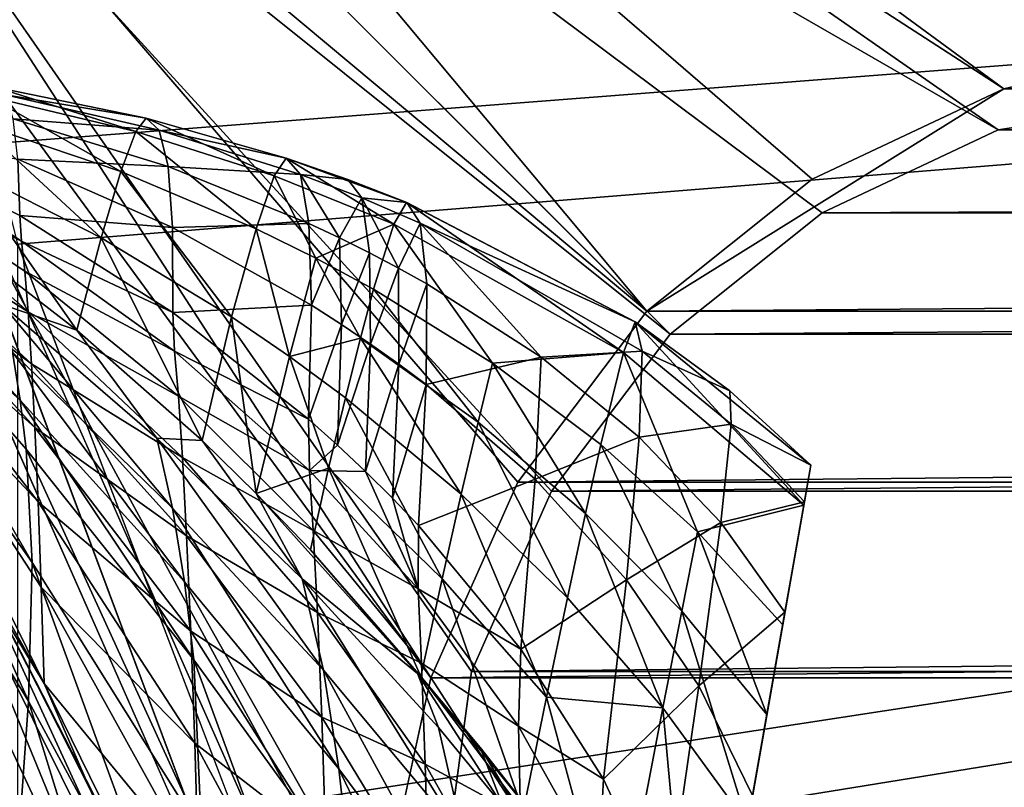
# Model space of a CAD drawing. Header units: metres. Extents: x 0 to 804, y -808 to 0.
# Tile 78 of 123: x 64 to 100, y -105 to -77. Entities that reach past the tile are written whole.
import ezdxf

# ---------------------------------------------------------------- set-up
doc = ezdxf.new("R2010")
doc.units = ezdxf.units.M

msp = doc.modelspace()

# ---------------------------------------------------------------- linework, layer by layer
at = {"layer": 'None'}
for points in [[(65.381317, -100.982407, 664.00946), (51.506599, -78.007202, 664.00946), (58.765785, -87.510254, 702.19165)], [(65.38134, -100.982445, 662.00946), (51.506599, -78.007202, 662.00946), (65.381317, -100.982407, 664.00946)], [(51.506599, -78.007202, 662.00946), (51.506599, -78.007202, 664.00946), (65.381317, -100.982407, 664.00946)], [(51.506599, -78.007202, 662.00946), (65.38134, -100.982445, 662.00946), (62.393543, -95.685455, 605.53186)], [(68.725563, -80.829811, 1433.211792), (63.595001, -79.204048, 1379.989258), (63.311581, -79.53727, 1433.290039)], [(69.102699, -80.338051, 1379.825317), (63.596172, -79.203995, 1379.713989), (63.595001, -79.204048, 1379.989258)], [(69.102699, -80.338051, 1379.825317), (63.595001, -79.204048, 1379.989258), (68.725563, -80.829811, 1433.211792)], [(63.596172, -79.203995, 1379.713989), (69.10421, -80.338005, 1379.549561), (63.977692, -79.487061, 1277.348511)], [(69.10421, -80.338005, 1379.549561), (63.596172, -79.203995, 1379.713989), (69.102699, -80.338051, 1379.825317)], [(68.178123, -82.287376, 1486.544434), (63.311581, -79.53727, 1433.290039), (62.914631, -80.514366, 1486.55481)], [(68.178123, -82.287376, 1486.544434), (68.725563, -80.829811, 1433.211792), (63.311581, -79.53727, 1433.290039)], [(69.10421, -80.338005, 1379.549561), (69.584335, -80.778122, 1277.014648), (63.977692, -79.487061, 1277.348511)], [(63.977692, -79.487061, 1277.348511), (69.584335, -80.778122, 1277.014648), (64.254379, -80.364655, 1174.998901)], [(69.584335, -80.778122, 1277.014648), (69.907211, -82.110016, 1174.503662), (64.254379, -80.364655, 1174.998901)], [(64.254379, -80.364655, 1174.998901), (69.907211, -82.110016, 1174.503662), (64.426376, -81.835976, 1072.68103)], [(68.725563, -80.829811, 1433.211792), (73.783539, -82.443657, 1433.133667), (69.102699, -80.338051, 1379.825317)], [(69.102699, -80.338051, 1379.825317), (74.222054, -81.795868, 1379.661255), (69.10421, -80.338005, 1379.549561)], [(73.783539, -82.443657, 1433.133667), (74.222054, -81.795868, 1379.661255), (69.102699, -80.338051, 1379.825317)], [(74.222054, -81.795868, 1379.661255), (74.223724, -81.795853, 1379.38501), (69.10421, -80.338005, 1379.549561)], [(69.10421, -80.338005, 1379.549561), (74.223724, -81.795853, 1379.38501), (69.584335, -80.778122, 1277.014648)], [(64.426376, -81.835976, 1072.68103), (64.493866, -83.900024, 970.410645), (58.292969, -80.741013, 971.173157)], [(58.292969, -80.741013, 971.173157), (64.493866, -83.900024, 970.410645), (64.558495, -84.831871, 931.84259)], [(58.406071, -81.747833, 894.123779), (58.292969, -80.741013, 971.173157), (64.558495, -84.831871, 931.84259)], [(67.461227, -84.705994, 1539.769409), (62.914631, -80.514366, 1486.55481), (62.404709, -82.132164, 1539.747803)], [(67.461227, -84.705994, 1539.769409), (68.178123, -82.287376, 1486.544434), (62.914631, -80.514366, 1486.55481)], [(68.178123, -82.287376, 1486.544434), (73.117973, -84.379166, 1486.534058), (68.725563, -80.829811, 1433.211792)], [(73.117973, -84.379166, 1486.534058), (73.783539, -82.443657, 1433.133667), (68.725563, -80.829811, 1433.211792)], [(74.223724, -81.795853, 1379.38501), (74.740326, -82.39785, 1276.680908), (69.584335, -80.778122, 1277.014648)], [(69.584335, -80.778122, 1277.014648), (74.740326, -82.39785, 1276.680908), (69.907211, -82.110016, 1174.503662)], [(58.552639, -83.440437, 817.186035), (58.406071, -81.747833, 894.123779), (64.796822, -87.413498, 854.804871)], [(64.796822, -87.413498, 854.804871), (58.406071, -81.747833, 894.123779), (64.674088, -85.923531, 893.293457)], [(58.406071, -81.747833, 894.123779), (64.558495, -84.831871, 931.84259), (64.674088, -85.923531, 893.293457)], [(69.907211, -82.110016, 1174.503662), (70.073059, -84.332512, 1072.040283), (64.426376, -81.835976, 1072.68103)], [(64.426376, -81.835976, 1072.68103), (70.073059, -84.332512, 1072.040283), (64.493866, -83.900024, 970.410645)], [(73.783539, -82.443657, 1433.133667), (78.149338, -84.210869, 1433.060913), (74.222054, -81.795868, 1379.661255)], [(74.223724, -81.795853, 1379.38501), (74.222054, -81.795868, 1379.661255), (76.465775, -82.576424, 1379.308594)], [(78.149338, -84.210869, 1433.060913), (78.615913, -83.418327, 1379.508667), (74.222054, -81.795868, 1379.661255)], [(74.222054, -81.795868, 1379.661255), (78.615913, -83.418327, 1379.508667), (76.465775, -82.576424, 1379.308594)], [(74.740326, -82.39785, 1276.680908), (74.223724, -81.795853, 1379.38501), (76.465775, -82.576424, 1379.308594)], [(62.404709, -82.132164, 1539.747803), (61.782734, -84.385414, 1592.83374), (66.576256, -88.077797, 1592.83374)], [(66.576256, -88.077797, 1592.83374), (67.461227, -84.705994, 1539.769409), (62.404709, -82.132164, 1539.747803)], [(67.461227, -84.705994, 1539.769409), (72.226456, -87.596092, 1539.791016), (68.178123, -82.287376, 1486.544434)], [(72.226456, -87.596092, 1539.791016), (73.117973, -84.379166, 1486.534058), (68.178123, -82.287376, 1486.544434)], [(74.740326, -82.39785, 1276.680908), (75.047264, -84.188881, 1174.008423), (69.907211, -82.110016, 1174.503662)], [(69.907211, -82.110016, 1174.503662), (75.047264, -84.188881, 1174.008423), (70.073059, -84.332512, 1072.040283)], [(73.117973, -84.379166, 1486.534058), (75.298584, -85.453979, 1486.529175), (73.783539, -82.443657, 1433.133667)], [(75.298584, -85.453979, 1486.529175), (78.149338, -84.210869, 1433.060913), (73.783539, -82.443657, 1433.133667)], [(76.978165, -83.254143, 1276.525635), (76.166397, -84.716164, 1173.893311), (74.740326, -82.39785, 1276.680908)], [(76.166397, -84.716164, 1173.893311), (75.047264, -84.188881, 1174.008423), (74.740326, -82.39785, 1276.680908)], [(76.465775, -82.576424, 1379.308594), (76.978165, -83.254143, 1276.525635), (74.740326, -82.39785, 1276.680908)], [(78.615913, -83.418327, 1379.508667), (78.617599, -83.418343, 1379.232056), (76.465775, -82.576424, 1379.308594)], [(76.465775, -82.576424, 1379.308594), (78.617599, -83.418343, 1379.232056), (76.978165, -83.254143, 1276.525635)], [(58.277534, -85.024132, 1705.812256), (64.508041, -90.638573, 1677.226929), (58.036861, -83.364548, 1649.315796)], [(64.508041, -90.638573, 1677.226929), (64.224083, -88.887054, 1649.09082), (58.036861, -83.364548, 1649.315796)], [(76.166397, -84.716164, 1173.893311), (76.978165, -83.254143, 1276.525635), (77.256531, -85.259094, 1173.778198)], [(78.617599, -83.418343, 1379.232056), (79.11245, -84.171478, 1276.370483), (76.978165, -83.254143, 1276.525635)], [(76.978165, -83.254143, 1276.525635), (79.11245, -84.171478, 1276.370483), (78.317444, -85.817207, 1173.663086)], [(77.256531, -85.259094, 1173.778198), (76.978165, -83.254143, 1276.525635), (78.317444, -85.817207, 1173.663086)], [(64.921227, -89.318604, 816.399536), (58.552639, -83.440437, 817.186035), (64.796822, -87.413498, 854.804871)], [(58.552639, -83.440437, 817.186035), (64.921227, -89.318604, 816.399536), (58.625992, -84.595779, 778.789673)], [(78.615913, -83.418327, 1379.508667), (78.149338, -84.210869, 1433.060913), (86.525612, -88.892975, 1432.901123)], [(86.525612, -88.892975, 1432.901123), (86.955406, -87.774879, 1379.173462), (78.615913, -83.418327, 1379.508667)], [(86.955406, -87.774879, 1379.173462), (78.617599, -83.418343, 1379.232056), (78.615913, -83.418327, 1379.508667)], [(79.11245, -84.171478, 1276.370483), (78.617599, -83.418343, 1379.232056), (86.956604, -87.774918, 1378.895996)], [(78.617599, -83.418343, 1379.232056), (86.955406, -87.774879, 1379.173462), (86.956604, -87.774918, 1378.895996)], [(64.493866, -83.900024, 970.410645), (70.08213, -87.444099, 969.648132), (64.558495, -84.831871, 931.84259)], [(70.073059, -84.332512, 1072.040283), (70.08213, -87.444099, 969.648132), (64.493866, -83.900024, 970.410645)], [(66.576256, -88.077797, 1592.83374), (61.782734, -84.385414, 1592.83374), (63.851162, -87.151154, 1620.951904)], [(75.047264, -84.188881, 1174.008423), (75.144814, -87.167389, 1071.399536), (70.073059, -84.332512, 1072.040283)], [(70.073059, -84.332512, 1072.040283), (75.144814, -87.167389, 1071.399536), (70.08213, -87.444099, 969.648132)], [(72.226456, -87.596092, 1539.791016), (74.336899, -89.041809, 1539.801025), (73.117973, -84.379166, 1486.534058)], [(74.336899, -89.041809, 1539.801025), (75.298584, -85.453979, 1486.529175), (73.117973, -84.379166, 1486.534058)], [(75.144814, -87.167389, 1071.399536), (75.047264, -84.188881, 1174.008423), (76.166397, -84.716164, 1173.893311)], [(78.149338, -84.210869, 1433.060913), (75.298584, -85.453979, 1486.529175), (77.402908, -86.590469, 1486.524414)], [(78.149338, -84.210869, 1433.060913), (77.402908, -86.590469, 1486.524414), (81.750153, -89.29332, 1486.513794)], [(78.149338, -84.210869, 1433.060913), (81.750153, -89.29332, 1486.513794), (86.525612, -88.892975, 1432.901123)], [(78.317444, -85.817207, 1173.663086), (79.11245, -84.171478, 1276.370483), (79.348892, -86.390053, 1173.547974)], [(79.348892, -86.390053, 1173.547974), (79.11245, -84.171478, 1276.370483), (83.525703, -89.071716, 1173.041992)], [(79.11245, -84.171478, 1276.370483), (87.214516, -88.845993, 1275.688232), (83.525703, -89.071716, 1173.041992)], [(79.11245, -84.171478, 1276.370483), (86.956604, -87.774918, 1378.895996), (87.214516, -88.845993, 1275.688232)], [(58.697605, -85.953415, 740.454895), (58.625992, -84.595779, 778.789673), (65.044937, -91.634224, 778.097595)], [(58.625992, -84.595779, 778.789673), (64.921227, -89.318604, 816.399536), (65.044937, -91.634224, 778.097595)], [(66.576256, -88.077797, 1592.83374), (71.146782, -92.117912, 1592.83374), (67.461227, -84.705994, 1539.769409)], [(71.146782, -92.117912, 1592.83374), (72.226456, -87.596092, 1539.791016), (67.461227, -84.705994, 1539.769409)], [(75.144814, -87.167389, 1071.399536), (76.166397, -84.716164, 1173.893311), (76.239166, -87.870659, 1071.250488)], [(76.239166, -87.870659, 1071.250488), (76.166397, -84.716164, 1173.893311), (77.256531, -85.259094, 1173.778198)], [(64.943481, -96.57325, 1761.579712), (64.73217, -92.429031, 1705.355103), (58.277534, -85.024132, 1705.812256)], [(64.73217, -92.429031, 1705.355103), (64.508041, -90.638573, 1677.226929), (58.277534, -85.024132, 1705.812256)], [(58.277534, -85.024132, 1705.812256), (58.388702, -87.245941, 1762.30188), (64.943481, -96.57325, 1761.579712)], [(64.558495, -84.831871, 931.84259), (70.08213, -87.444099, 969.648132), (70.14431, -88.84771, 931.041382)], [(64.674088, -85.923531, 893.293457), (64.558495, -84.831871, 931.84259), (70.14431, -88.84771, 931.041382)], [(75.298584, -85.453979, 1486.529175), (74.336899, -89.041809, 1539.801025), (76.925148, -88.373192, 1513.195313)], [(75.298584, -85.453979, 1486.529175), (76.925148, -88.373192, 1513.195313), (77.402908, -86.590469, 1486.524414)], [(76.239166, -87.870659, 1071.250488), (77.256531, -85.259094, 1173.778198), (77.301178, -88.589546, 1071.101563)], [(77.256531, -85.259094, 1173.778198), (78.317444, -85.817207, 1173.663086), (77.301178, -88.589546, 1071.101563)], [(77.301178, -88.589546, 1071.101563), (78.317444, -85.817207, 1173.663086), (78.330627, -89.32354, 1070.952637)], [(78.330627, -89.32354, 1070.952637), (78.317444, -85.817207, 1173.663086), (79.348892, -86.390053, 1173.547974)], [(58.765785, -87.510254, 702.19165), (58.697605, -85.953415, 740.454895), (65.165176, -94.354431, 739.918823)], [(58.697605, -85.953415, 740.454895), (65.044937, -91.634224, 778.097595), (65.165176, -94.354431, 739.918823)], [(64.796822, -87.413498, 854.804871), (64.674088, -85.923531, 893.293457), (70.282928, -90.491051, 892.463135)], [(70.282928, -90.491051, 892.463135), (64.674088, -85.923531, 893.293457), (70.14431, -88.84771, 931.041382)], [(77.402908, -86.590469, 1486.524414), (76.925148, -88.373192, 1513.195313), (81.222443, -91.443817, 1513.206665)], [(77.402908, -86.590469, 1486.524414), (81.222443, -91.443817, 1513.206665), (81.750153, -89.29332, 1486.513794)], [(78.330627, -89.32354, 1070.952637), (79.348892, -86.390053, 1173.547974), (79.327286, -90.072144, 1070.803711)], [(79.327286, -90.072144, 1070.803711), (79.348892, -86.390053, 1173.547974), (83.525703, -89.071716, 1173.041992)], [(58.388702, -87.245941, 1762.30188), (58.358994, -91.113716, 1818.651978), (64.816025, -101.635368, 1817.792358)], [(64.943481, -96.57325, 1761.579712), (58.388702, -87.245941, 1762.30188), (64.816025, -101.635368, 1817.792358)], [(64.224083, -88.887054, 1649.09082), (70.074677, -94.588257, 1648.816528), (63.851162, -87.151154, 1620.951904)], [(63.851162, -87.151154, 1620.951904), (70.074677, -94.588257, 1648.816528), (69.494972, -92.033585, 1620.803101)], [(69.494972, -92.033585, 1620.803101), (66.576256, -88.077797, 1592.83374), (63.851162, -87.151154, 1620.951904)], [(75.144814, -87.167389, 1071.399536), (75.03334, -91.331345, 968.88562), (70.08213, -87.444099, 969.648132)], [(75.03334, -91.331345, 968.88562), (75.144814, -87.167389, 1071.399536), (76.239166, -87.870659, 1071.250488)], [(65.381317, -100.982407, 664.00946), (58.765785, -87.510254, 702.19165), (65.278542, -97.47303, 701.883057)], [(58.765785, -87.510254, 702.19165), (65.165176, -94.354431, 739.918823), (65.278542, -97.47303, 701.883057)], [(64.921227, -89.318604, 816.399536), (64.796822, -87.413498, 854.804871), (70.432266, -92.731857, 853.975647)], [(70.432266, -92.731857, 853.975647), (64.796822, -87.413498, 854.804871), (70.282928, -90.491051, 892.463135)], [(70.08213, -87.444099, 969.648132), (75.03334, -91.331345, 968.88562), (70.14431, -88.84771, 931.041382)], [(71.146782, -92.117912, 1592.83374), (73.126671, -94.049858, 1592.83374), (72.226456, -87.596092, 1539.791016)], [(73.126671, -94.049858, 1592.83374), (74.336899, -89.041809, 1539.801025), (72.226456, -87.596092, 1539.791016)], [(76.090759, -92.279488, 968.708374), (75.03334, -91.331345, 968.88562), (76.239166, -87.870659, 1071.250488)], [(77.301178, -88.589546, 1071.101563), (76.090759, -92.279488, 968.708374), (76.239166, -87.870659, 1071.250488)], [(86.955406, -87.774879, 1379.173462), (86.525612, -88.892975, 1432.901123), (93.112366, -94.476799, 1432.741333)], [(90.411781, -90.298508, 1378.727905), (86.955406, -87.774879, 1379.173462), (93.371368, -93.007942, 1378.838257)], [(93.371368, -93.007942, 1378.838257), (86.955406, -87.774879, 1379.173462), (93.112366, -94.476799, 1432.741333)], [(86.956604, -87.774918, 1378.895996), (86.955406, -87.774879, 1379.173462), (90.411781, -90.298508, 1378.727905)], [(86.956604, -87.774918, 1378.895996), (90.411781, -90.298508, 1378.727905), (87.214516, -88.845993, 1275.688232)], [(71.146782, -92.117912, 1592.83374), (66.576256, -88.077797, 1592.83374), (69.494972, -92.033585, 1620.803101)], [(74.336899, -89.041809, 1539.801025), (76.378014, -90.549362, 1539.811035), (76.925148, -88.373192, 1513.195313)], [(76.925148, -88.373192, 1513.195313), (76.378014, -90.549362, 1539.811035), (80.610977, -94.069305, 1539.83313)], [(76.925148, -88.373192, 1513.195313), (80.610977, -94.069305, 1539.83313), (81.222443, -91.443817, 1513.206665)], [(76.090759, -92.279488, 968.708374), (77.301178, -88.589546, 1071.101563), (77.112503, -93.243225, 968.531128)], [(77.112503, -93.243225, 968.531128), (77.301178, -88.589546, 1071.101563), (78.330627, -89.32354, 1070.952637)], [(70.505135, -97.27124, 1676.810669), (70.074677, -94.588257, 1648.816528), (64.224083, -88.887054, 1649.09082)], [(70.505135, -97.27124, 1676.810669), (64.224083, -88.887054, 1649.09082), (64.508041, -90.638573, 1677.226929)], [(70.14431, -88.84771, 931.041382), (75.03334, -91.331345, 968.88562), (75.069633, -93.208557, 930.240234)], [(70.14431, -88.84771, 931.041382), (75.069633, -93.208557, 930.240234), (70.282928, -90.491051, 892.463135)], [(74.336899, -89.041809, 1539.801025), (73.126671, -94.049858, 1592.83374), (75.761818, -93.117195, 1566.36084)], [(76.378014, -90.549362, 1539.811035), (74.336899, -89.041809, 1539.801025), (75.761818, -93.117195, 1566.36084)], [(79.327286, -90.072144, 1070.803711), (83.525703, -89.071716, 1173.041992), (83.311127, -93.523697, 1070.148926)], [(86.525612, -88.892975, 1432.901123), (81.750153, -89.29332, 1486.513794), (85.699959, -92.256058, 1486.503174)], [(83.311127, -93.523697, 1070.148926), (83.525703, -89.071716, 1173.041992), (87.106903, -91.990013, 1172.535889)], [(83.525703, -89.071716, 1173.041992), (87.214516, -88.845993, 1275.688232), (87.106903, -91.990013, 1172.535889)], [(86.525612, -88.892975, 1432.901123), (85.699959, -92.256058, 1486.503174), (89.235413, -95.450783, 1486.492554)], [(93.112366, -94.476799, 1432.741333), (86.525612, -88.892975, 1432.901123), (89.235413, -95.450783, 1486.492554)], [(87.214516, -88.845993, 1275.688232), (90.454254, -91.512642, 1275.347168), (87.106903, -91.990013, 1172.535889)], [(90.411781, -90.298508, 1378.727905), (90.454254, -91.512642, 1275.347168), (87.214516, -88.845993, 1275.688232)], [(65.044937, -91.634224, 778.097595), (64.921227, -89.318604, 816.399536), (70.584106, -95.59536, 815.613037)], [(70.584106, -95.59536, 815.613037), (64.921227, -89.318604, 816.399536), (70.432266, -92.731857, 853.975647)], [(77.112503, -93.243225, 968.531128), (78.330627, -89.32354, 1070.952637), (78.098343, -94.221992, 968.353882)], [(78.098343, -94.221992, 968.353882), (78.330627, -89.32354, 1070.952637), (79.327286, -90.072144, 1070.803711)], [(81.750153, -89.29332, 1486.513794), (81.222443, -91.443817, 1513.206665), (85.139244, -94.776314, 1513.21814)], [(81.750153, -89.29332, 1486.513794), (85.139244, -94.776314, 1513.21814), (85.699959, -92.256058, 1486.503174)], [(78.098343, -94.221992, 968.353882), (79.327286, -90.072144, 1070.803711), (79.048058, -95.21524, 968.176636)], [(79.048058, -95.21524, 968.176636), (79.327286, -90.072144, 1070.803711), (83.311127, -93.523697, 1070.148926)], [(75.069633, -93.208557, 930.240234), (75.20784, -95.405396, 891.632751), (70.282928, -90.491051, 892.463135)], [(70.282928, -90.491051, 892.463135), (75.20784, -95.405396, 891.632751), (70.432266, -92.731857, 853.975647)], [(79.91613, -97.167648, 1566.379761), (76.378014, -90.549362, 1539.811035), (75.761818, -93.117195, 1566.36084)], [(80.610977, -94.069305, 1539.83313), (76.378014, -90.549362, 1539.811035), (79.91613, -97.167648, 1566.379761)], [(93.371384, -93.007866, 1378.69873), (90.411781, -90.298508, 1378.727905), (93.371368, -93.007942, 1378.838257)], [(93.371384, -93.007866, 1378.69873), (93.371384, -93.007881, 1378.281372), (90.411781, -90.298508, 1378.727905)], [(93.371384, -93.007881, 1378.281372), (90.454254, -91.512642, 1275.347168), (90.411781, -90.298508, 1378.727905)], [(70.843582, -100.119545, 1704.770752), (64.508041, -90.638573, 1677.226929), (64.73217, -92.429031, 1705.355103)], [(70.843582, -100.119545, 1704.770752), (70.505135, -97.27124, 1676.810669), (64.508041, -90.638573, 1677.226929)], [(64.816025, -101.635368, 1817.792358), (58.358994, -91.113716, 1818.651978), (64.409843, -107.303162, 1873.966187)], [(65.165176, -94.354431, 739.918823), (65.044937, -91.634224, 778.097595), (70.734909, -99.074654, 777.405457)], [(70.734909, -99.074654, 777.405457), (65.044937, -91.634224, 778.097595), (70.584106, -95.59536, 815.613037)], [(75.03334, -91.331345, 968.88562), (76.090759, -92.279488, 968.708374), (75.069633, -93.208557, 930.240234)], [(81.222443, -91.443817, 1513.206665), (80.610977, -94.069305, 1539.83313), (84.480392, -97.853119, 1539.855225)], [(81.222443, -91.443817, 1513.206665), (84.480392, -97.853119, 1539.855225), (85.139244, -94.776314, 1513.21814)], [(87.106903, -91.990013, 1172.535889), (90.454254, -91.512642, 1275.347168), (90.077652, -95.103455, 1172.029907)], [(90.454254, -91.512642, 1275.347168), (93.134033, -94.353958, 1274.797363), (90.077652, -95.103455, 1172.029907)], [(93.371384, -93.007881, 1378.281372), (93.134033, -94.353958, 1274.797363), (90.454254, -91.512642, 1275.347168)], [(83.311127, -93.523697, 1070.148926), (87.106903, -91.990013, 1172.535889), (86.63427, -97.204239, 1069.494263)], [(86.63427, -97.204239, 1069.494263), (87.106903, -91.990013, 1172.535889), (90.077652, -95.103455, 1172.029907)], [(70.074677, -94.588257, 1648.816528), (75.577888, -100.494736, 1648.50061), (69.494972, -92.033585, 1620.803101)], [(69.494972, -92.033585, 1620.803101), (75.577888, -100.494736, 1648.50061), (74.805855, -97.166473, 1620.634521)], [(74.805855, -97.166473, 1620.634521), (71.146782, -92.117912, 1592.83374), (69.494972, -92.033585, 1620.803101)], [(73.126671, -94.049858, 1592.83374), (71.146782, -92.117912, 1592.83374), (74.805855, -97.166473, 1620.634521)], [(75.069633, -93.208557, 930.240234), (76.090759, -92.279488, 968.708374), (77.112503, -93.243225, 968.531128)], [(85.699959, -92.256058, 1486.503174), (85.139244, -94.776314, 1513.21814), (88.65847, -98.343948, 1513.229614)], [(89.235413, -95.450783, 1486.492554), (85.699959, -92.256058, 1486.503174), (88.65847, -98.343948, 1513.229614)], [(71.130058, -106.440239, 1760.623535), (64.73217, -92.429031, 1705.355103), (64.943481, -96.57325, 1761.579712)], [(71.130058, -106.440239, 1760.623535), (70.843582, -100.119545, 1704.770752), (64.73217, -92.429031, 1705.355103)], [(66.893852, -243.169403, 1360.984985), (93.371384, -93.007881, 1378.281372), (66.995842, -242.591003, 1401.687378)], [(66.893852, -243.169403, 1360.984985), (67.437752, -240.084793, 1320.387573), (93.371384, -93.007881, 1378.281372)], [(93.371384, -93.007881, 1378.281372), (93.371384, -93.007866, 1378.69873), (66.995842, -242.591003, 1401.687378)], [(66.995842, -242.591003, 1401.687378), (93.371384, -93.007866, 1378.69873), (93.371368, -93.007942, 1378.838257)], [(93.371368, -93.007942, 1378.838257), (93.112366, -94.476799, 1432.741333), (66.995842, -242.591003, 1401.687378)], [(67.437752, -240.084793, 1320.387573), (93.134033, -94.353958, 1274.797363), (93.371384, -93.007881, 1378.281372)], [(75.20784, -95.405396, 891.632751), (75.360336, -98.398857, 853.146423), (70.432266, -92.731857, 853.975647)], [(70.432266, -92.731857, 853.975647), (75.360336, -98.398857, 853.146423), (70.584106, -95.59536, 815.613037)], [(73.126671, -94.049858, 1592.83374), (75.100883, -96.10025, 1592.83374), (75.761818, -93.117195, 1566.36084)], [(75.20784, -95.405396, 891.632751), (75.069633, -93.208557, 930.240234), (79.039276, -97.533051, 929.4953)], [(75.069633, -93.208557, 930.240234), (77.112503, -93.243225, 968.531128), (79.039276, -97.533051, 929.4953)], [(75.761818, -93.117195, 1566.36084), (75.100883, -96.10025, 1592.83374), (79.136627, -100.734146, 1592.83374)], [(75.761818, -93.117195, 1566.36084), (79.136627, -100.734146, 1592.83374), (79.91613, -97.167648, 1566.379761)], [(79.039276, -97.533051, 929.4953), (77.112503, -93.243225, 968.531128), (78.098343, -94.221992, 968.353882)], [(79.048058, -95.21524, 968.176636), (83.311127, -93.523697, 1070.148926), (82.785538, -99.739517, 967.397522)], [(82.785538, -99.739517, 967.397522), (83.311127, -93.523697, 1070.148926), (86.63427, -97.204239, 1069.494263)], [(75.100883, -96.10025, 1592.83374), (73.126671, -94.049858, 1592.83374), (79.016815, -100.62545, 1606.610474)], [(79.016815, -100.62545, 1606.610474), (73.126671, -94.049858, 1592.83374), (74.805855, -97.166473, 1620.634521)], [(83.723854, -101.483955, 1566.398804), (80.610977, -94.069305, 1539.83313), (79.91613, -97.167648, 1566.379761)], [(84.480392, -97.853119, 1539.855225), (80.610977, -94.069305, 1539.83313), (83.723854, -101.483955, 1566.398804)], [(65.278542, -97.47303, 701.883057), (65.165176, -94.354431, 739.918823), (70.880501, -103.160805, 739.382751)], [(70.880501, -103.160805, 739.382751), (65.165176, -94.354431, 739.918823), (70.734909, -99.074654, 777.405457)], [(93.112366, -94.476799, 1432.741333), (68.033157, -236.708069, 1441.944824), (66.995842, -242.591003, 1401.687378)], [(67.437752, -240.084793, 1320.387573), (68.56208, -233.708405, 1280.187622), (93.134033, -94.353958, 1274.797363)], [(70.018562, -225.448303, 1481.00415), (68.033157, -236.708069, 1441.944824), (93.112366, -94.476799, 1432.741333)], [(68.56208, -233.708405, 1280.187622), (70.258316, -224.088562, 1240.658447), (93.134033, -94.353958, 1274.797363)], [(92.341515, -98.848557, 1486.481934), (70.018562, -225.448303, 1481.00415), (93.112366, -94.476799, 1432.741333)], [(93.134033, -94.353958, 1274.797363), (70.258316, -224.088562, 1240.658447), (72.514275, -211.294418, 1202.068481)], [(93.134033, -94.353958, 1274.797363), (72.514275, -211.294418, 1202.068481), (92.424713, -98.376686, 1171.384888)], [(79.039276, -97.533051, 929.4953), (78.098343, -94.221992, 968.353882), (79.048058, -95.21524, 968.176636)], [(89.235413, -95.450783, 1486.492554), (92.341515, -98.848557, 1486.481934), (93.112366, -94.476799, 1432.741333)], [(90.077652, -95.103455, 1172.029907), (93.134033, -94.353958, 1274.797363), (92.424713, -98.376686, 1171.384888)], [(76.138199, -104.099983, 1676.324341), (70.074677, -94.588257, 1648.816528), (70.505135, -97.27124, 1676.810669)], [(76.138199, -104.099983, 1676.324341), (75.577888, -100.494736, 1648.50061), (70.074677, -94.588257, 1648.816528)], [(85.139244, -94.776314, 1513.21814), (84.480392, -97.853119, 1539.855225), (87.969009, -101.875214, 1539.877197)], [(88.65847, -98.343948, 1513.229614), (85.139244, -94.776314, 1513.21814), (87.969009, -101.875214, 1539.877197)], [(79.039276, -97.533051, 929.4953), (79.048058, -95.21524, 968.176636), (82.785538, -99.739517, 967.397522)], [(86.63427, -97.204239, 1069.494263), (90.077652, -95.103455, 1172.029907), (89.282524, -101.067833, 1068.839478)], [(90.077652, -95.103455, 1172.029907), (92.424713, -98.376686, 1171.384888), (89.282524, -101.067833, 1068.839478)], [(75.360336, -98.398857, 853.146423), (75.20784, -95.405396, 891.632751), (79.156097, -100.244797, 890.860718)], [(75.20784, -95.405396, 891.632751), (79.039276, -97.533051, 929.4953), (79.156097, -100.244797, 890.860718)], [(88.65847, -98.343948, 1513.229614), (91.764854, -102.118927, 1513.240967), (89.235413, -95.450783, 1486.492554)], [(91.764854, -102.118927, 1513.240967), (92.341515, -98.848557, 1486.481934), (89.235413, -95.450783, 1486.492554)], [(71.174728, -114.774796, 549.25415), (61.872498, -96.073608, 549.098206), (62.393543, -95.685455, 605.53186)], [(71.779434, -114.153465, 605.628235), (71.174728, -114.774796, 549.25415), (62.393543, -95.685455, 605.53186)], [(62.393543, -95.685455, 605.53186), (65.38134, -100.982445, 662.00946), (71.725716, -113.904442, 633.819702)], [(71.779434, -114.153465, 605.628235), (62.393543, -95.685455, 605.53186), (71.725716, -113.904442, 633.819702)], [(75.360336, -98.398857, 853.146423), (75.516174, -102.222595, 814.826477), (70.584106, -95.59536, 815.613037)], [(70.584106, -95.59536, 815.613037), (75.516174, -102.222595, 814.826477), (70.734909, -99.074654, 777.405457)], [(60.976154, -96.537788, 492.721588), (61.872498, -96.073608, 549.098206), (69.838791, -115.512199, 492.904694)], [(61.872498, -96.073608, 549.098206), (71.174728, -114.774796, 549.25415), (69.838791, -115.512199, 492.904694)], [(79.136627, -100.734146, 1592.83374), (75.100883, -96.10025, 1592.83374), (79.016815, -100.62545, 1606.610474)], [(59.847679, -97.039993, 436.405548), (60.976154, -96.537788, 492.721588), (68.031982, -116.308212, 436.587769)], [(60.976154, -96.537788, 492.721588), (69.838791, -115.512199, 492.904694), (68.031982, -116.308212, 436.587769)], [(64.943481, -96.57325, 1761.579712), (64.816025, -101.635368, 1817.792358), (70.849068, -112.788986, 1816.629517)], [(70.849068, -112.788986, 1816.629517), (71.130058, -106.440239, 1760.623535), (64.943481, -96.57325, 1761.579712)], [(59.847679, -97.039993, 436.405548), (66.012634, -117.105957, 380.303986), (58.628975, -97.542595, 380.145874)], [(59.847679, -97.039993, 436.405548), (68.031982, -116.308212, 436.587769), (66.012634, -117.105957, 380.303986)], [(76.575638, -108.03273, 1704.080688), (76.138199, -104.099983, 1676.324341), (70.505135, -97.27124, 1676.810669)], [(76.575638, -108.03273, 1704.080688), (70.505135, -97.27124, 1676.810669), (70.843582, -100.119545, 1704.770752)], [(75.577888, -100.494736, 1648.50061), (80.70565, -106.649178, 1648.148926), (74.805855, -97.166473, 1620.634521)], [(74.805855, -97.166473, 1620.634521), (80.70565, -106.649178, 1648.148926), (79.774368, -102.599602, 1620.450317)], [(79.774368, -102.599602, 1620.450317), (79.016815, -100.62545, 1606.610474), (74.805855, -97.166473, 1620.634521)], [(79.136627, -100.734146, 1592.83374), (82.870155, -105.66584, 1592.83374), (79.91613, -97.167648, 1566.379761)], [(79.91613, -97.167648, 1566.379761), (82.870155, -105.66584, 1592.83374), (83.723854, -101.483955, 1566.398804)], [(82.785538, -99.739517, 967.397522), (86.63427, -97.204239, 1069.494263), (85.797218, -104.485138, 966.618347)], [(85.797218, -104.485138, 966.618347), (86.63427, -97.204239, 1069.494263), (89.282524, -101.067833, 1068.839478)], [(58.628975, -97.542595, 380.145874), (66.012634, -117.105957, 380.303986), (64.037407, -117.849075, 324.048676)], [(65.381317, -100.982407, 664.00946), (65.278542, -97.47303, 701.883057), (71.015778, -107.844551, 701.574463)], [(71.015778, -107.844551, 701.574463), (65.278542, -97.47303, 701.883057), (70.880501, -103.160805, 739.382751)], [(79.156097, -100.244797, 890.860718), (79.039276, -97.533051, 929.4953), (82.703819, -102.540276, 928.676697)], [(79.039276, -97.533051, 929.4953), (82.785538, -99.739517, 967.397522), (82.703819, -102.540276, 928.676697)], [(87.969009, -101.875214, 1539.877197), (84.480392, -97.853119, 1539.855225), (83.723854, -101.483955, 1566.398804)], [(72.514275, -211.294418, 1202.068481), (74.989449, -197.256989, 1163.918213), (92.424713, -98.376686, 1171.384888)], [(92.424713, -98.376686, 1171.384888), (74.989449, -197.256989, 1163.918213), (77.129921, -185.117783, 1125.103394)], [(75.516174, -102.222595, 814.826477), (75.360336, -98.398857, 853.146423), (79.290535, -103.938332, 852.375366)], [(75.360336, -98.398857, 853.146423), (79.156097, -100.244797, 890.860718), (79.290535, -103.938332, 852.375366)], [(77.129921, -185.117783, 1125.103394), (78.920395, -174.96347, 1085.7052), (92.424713, -98.376686, 1171.384888)], [(78.920395, -174.96347, 1085.7052), (91.243965, -105.073067, 1068.115356), (92.424713, -98.376686, 1171.384888)], [(87.969009, -101.875214, 1539.877197), (91.06131, -106.10894, 1539.899292), (88.65847, -98.343948, 1513.229614)], [(91.06131, -106.10894, 1539.899292), (91.764854, -102.118927, 1513.240967), (88.65847, -98.343948, 1513.229614)], [(92.424713, -98.376686, 1171.384888), (91.243965, -105.073067, 1068.115356), (89.282524, -101.067833, 1068.839478)], [(72.912651, -209.03511, 1518.133545), (70.018562, -225.448303, 1481.00415), (92.341515, -98.848557, 1486.481934)], [(75.516174, -102.222595, 814.826477), (75.670631, -106.867371, 776.713379), (70.734909, -99.074654, 777.405457)], [(70.734909, -99.074654, 777.405457), (75.670631, -106.867371, 776.713379), (70.880501, -103.160805, 739.382751)], [(91.764854, -102.118927, 1513.240967), (72.912651, -209.03511, 1518.133545), (92.341515, -98.848557, 1486.481934)], [(82.703819, -102.540276, 928.676697), (82.785538, -99.739517, 967.397522), (85.797218, -104.485138, 966.618347)], [(76.902267, -116.639961, 1759.477173), (70.843582, -100.119545, 1704.770752), (71.130058, -106.440239, 1760.623535)], [(76.902267, -116.639961, 1759.477173), (76.575638, -108.03273, 1704.080688), (70.843582, -100.119545, 1704.770752)], [(79.290535, -103.938332, 852.375366), (79.156097, -100.244797, 890.860718), (82.77375, -105.81662, 890.012268)], [(79.156097, -100.244797, 890.860718), (82.703819, -102.540276, 928.676697), (82.77375, -105.81662, 890.012268)], [(81.365852, -111.138687, 1675.7771), (75.577888, -100.494736, 1648.50061), (76.138199, -104.099983, 1676.324341)], [(80.70565, -106.649178, 1648.148926), (75.577888, -100.494736, 1648.50061), (81.365852, -111.138687, 1675.7771)], [(76.064468, -125.604301, 664.00946), (65.381317, -100.982407, 664.00946), (71.015778, -107.844551, 701.574463)], [(65.38134, -100.982445, 662.00946), (65.381317, -100.982407, 664.00946), (76.064468, -125.604301, 664.00946)], [(76.064537, -125.604683, 662.00946), (65.38134, -100.982445, 662.00946), (76.064468, -125.604301, 664.00946)], [(65.38134, -100.982445, 662.00946), (76.064537, -125.604683, 662.00946), (71.725716, -113.904442, 633.819702)], [(79.774368, -102.599602, 1620.450317), (82.121803, -105.449364, 1620.353516), (79.016815, -100.62545, 1606.610474)], [(82.121803, -105.449364, 1620.353516), (81.300003, -103.322105, 1606.558472), (79.016815, -100.62545, 1606.610474)], [(79.016815, -100.62545, 1606.610474), (81.300003, -103.322105, 1606.558472), (79.136627, -100.734146, 1592.83374)], [(81.300003, -103.322105, 1606.558472), (83.495232, -106.129066, 1606.505615), (79.136627, -100.734146, 1592.83374)], [(79.136627, -100.734146, 1592.83374), (83.495232, -106.129066, 1606.505615), (82.870155, -105.66584, 1592.83374)], [(85.797218, -104.485138, 966.618347), (89.282524, -101.067833, 1068.839478), (88.069595, -109.401718, 965.839233)], [(89.282524, -101.067833, 1068.839478), (91.243965, -105.073067, 1068.115356), (88.069595, -109.401718, 965.839233)], [(64.816025, -101.635368, 1817.792358), (64.409843, -107.303162, 1873.966187), (70.11644, -118.808388, 1872.732788)], [(64.816025, -101.635368, 1817.792358), (70.11644, -118.808388, 1872.732788), (70.849068, -112.788986, 1816.629517)], [(82.870155, -105.66584, 1592.83374), (86.254692, -110.839966, 1592.83374), (83.723854, -101.483955, 1566.398804)], [(83.723854, -101.483955, 1566.398804), (86.254692, -110.839966, 1592.83374), (87.969009, -101.875214, 1539.877197)], [(86.254692, -110.839966, 1592.83374), (89.275963, -116.234276, 1592.83374), (87.969009, -101.875214, 1539.877197)], [(87.969009, -101.875214, 1539.877197), (89.275963, -116.234276, 1592.83374), (91.06131, -106.10894, 1539.899292)], [(76.656853, -187.800674, 1552.650757), (72.912651, -209.03511, 1518.133545), (91.764854, -102.118927, 1513.240967)], [(75.670631, -106.867371, 776.713379), (75.516174, -102.222595, 814.826477), (79.429092, -108.655151, 814.095154)], [(75.516174, -102.222595, 814.826477), (79.290535, -103.938332, 852.375366), (79.429092, -108.655151, 814.095154)], [(91.06131, -106.10894, 1539.899292), (76.656853, -187.800674, 1552.650757), (91.764854, -102.118927, 1513.240967)], [(80.70565, -106.649178, 1648.148926), (82.121803, -105.449364, 1620.353516), (79.774368, -102.599602, 1620.450317)], [(82.77375, -105.81662, 890.012268), (82.703819, -102.540276, 928.676697), (85.618004, -107.765961, 927.858032)], [(82.703819, -102.540276, 928.676697), (85.797218, -104.485138, 966.618347), (85.618004, -107.765961, 927.858032)], [(75.670631, -106.867371, 776.713379), (75.81813, -112.321304, 738.84668), (70.880501, -103.160805, 739.382751)], [(70.880501, -103.160805, 739.382751), (75.81813, -112.321304, 738.84668), (71.015778, -107.844551, 701.574463)], [(84.369736, -108.402367, 1620.253906), (83.495232, -106.129066, 1606.505615), (81.300003, -103.322105, 1606.558472)], [(82.121803, -105.449364, 1620.353516), (84.369736, -108.402367, 1620.253906), (81.300003, -103.322105, 1606.558472)], [(81.875565, -116.131004, 1703.300537), (76.138199, -104.099983, 1676.324341), (76.575638, -108.03273, 1704.080688)], [(81.875565, -116.131004, 1703.300537), (81.365852, -111.138687, 1675.7771), (76.138199, -104.099983, 1676.324341)], [(79.429092, -108.655151, 814.095154), (79.290535, -103.938332, 852.375366), (82.864952, -110.278259, 851.528076)], [(79.290535, -103.938332, 852.375366), (82.77375, -105.81662, 890.012268), (82.864952, -110.278259, 851.528076)], [(85.618004, -107.765961, 927.858032), (85.797218, -104.485138, 966.618347), (88.069595, -109.401718, 965.839233)]]:
    msp.add_3dface(points, dxfattribs=at)
at = {"layer": 'None012311'}
for points in [[(57.242199, -51.331306, 160.059708), (61.568443, -50.772301, 160.059708), (100.410873, -79.268166, 115.638969)], [(61.568443, -50.772301, 160.059708), (109.867622, -77.02533, 115.678123), (100.410873, -79.268166, 115.638969)], [(61.568443, -50.772301, 160.059708), (119.574158, -76.38961, 115.689217), (109.867622, -77.02533, 115.678123)], [(53.484283, -53.484314, 160.059708), (57.242199, -51.331306, 160.059708), (87.382919, -87.384155, 115.497307)], [(87.382919, -87.384155, 115.497307), (57.242199, -51.331306, 160.059708), (93.420677, -82.567039, 115.58139)], [(57.242199, -51.331306, 160.059708), (100.410873, -79.268166, 115.638969), (93.420677, -82.567039, 115.58139)], [(59.607487, -52.50436, 163.059708), (54.317879, -54.318092, 163.059708), (100.201073, -80.766518, 118.613274)], [(744.424927, -52.504349, 163.059708), (59.607487, -52.50436, 163.059708), (686.379944, -78.139015, 118.659142)], [(117.652519, -78.139023, 118.659142), (59.607487, -52.50436, 163.059708), (100.201073, -80.766518, 118.613274)], [(59.607487, -52.50436, 163.059708), (117.652519, -78.139023, 118.659142), (686.379944, -78.139015, 118.659142)], [(51.331203, -57.242401, 160.059708), (53.484283, -53.484314, 160.059708), (87.382919, -87.384155, 115.497307)], [(52.504356, -59.607479, 163.059708), (88.228447, -88.227318, 118.483047), (54.317879, -54.318092, 163.059708)], [(88.228447, -88.227318, 118.483047), (93.777161, -83.799568, 118.560333), (54.317879, -54.318092, 163.059708)], [(54.317879, -54.318092, 163.059708), (93.777161, -83.799568, 118.560333), (100.201073, -80.766518, 118.613274)], [(51.331203, -57.242401, 160.059708), (79.500847, -100.786499, 115.263367), (50.772308, -61.568432, 160.059708)], [(87.382919, -87.384155, 115.497307), (82.673126, -93.629784, 115.38829), (51.331203, -57.242401, 160.059708)], [(82.673126, -93.629784, 115.38829), (79.500847, -100.786499, 115.263367), (51.331203, -57.242401, 160.059708)], [(78.546486, -118.575203, 117.953323), (52.504356, -59.607479, 163.059708), (52.504345, -744.686096, 163.059708)], [(78.546486, -118.575203, 117.953323), (80.980545, -100.545753, 118.268028), (52.504356, -59.607479, 163.059708)], [(80.980545, -100.545753, 118.268028), (83.897881, -93.96769, 118.382851), (52.504356, -59.607479, 163.059708)], [(52.504356, -59.607479, 163.059708), (83.897881, -93.96769, 118.382851), (88.228447, -88.227318, 118.483047)], [(50.772308, -61.568432, 160.059708), (76.834984, -120.582596, 114.917824), (50.772308, -742.989197, 160.059708)], [(79.500847, -100.786499, 115.263367), (77.364799, -110.572227, 115.09256), (50.772308, -61.568432, 160.059708)], [(50.772308, -61.568432, 160.059708), (77.364799, -110.572227, 115.09256), (76.834984, -120.582596, 114.917824)], [(109.867622, -77.02533, 115.678123), (703.621582, -79.268166, 115.638969), (100.410873, -79.268166, 115.638969)], [(686.379944, -78.139015, 118.659142), (100.201073, -80.766518, 118.613274), (703.83136, -80.766518, 118.613274)], [(686.379944, -78.139015, 118.659142), (117.652519, -78.139023, 118.659142), (100.201073, -80.766518, 118.613274)], [(100.410873, -79.268166, 115.638969), (710.611755, -82.567039, 115.58139), (87.382919, -87.384155, 115.497307)], [(87.382919, -87.384155, 115.497307), (93.420677, -82.567039, 115.58139), (100.410873, -79.268166, 115.638969)], [(703.621582, -79.268166, 115.638969), (710.611755, -82.567039, 115.58139), (100.410873, -79.268166, 115.638969)], [(100.201073, -80.766518, 118.613274), (93.777161, -83.799568, 118.560333), (703.83136, -80.766518, 118.613274)], [(703.83136, -80.766518, 118.613274), (93.777161, -83.799568, 118.560333), (710.25531, -83.799576, 118.560333)], [(710.611755, -82.567039, 115.58139), (716.649536, -87.384163, 115.497307), (87.382919, -87.384155, 115.497307)], [(93.777161, -83.799568, 118.560333), (88.228447, -88.227318, 118.483047), (710.25531, -83.799576, 118.560333)], [(710.25531, -83.799576, 118.560333), (88.228447, -88.227318, 118.483047), (715.804016, -88.227333, 118.483047)], [(87.382919, -87.384155, 115.497307), (716.649536, -87.384163, 115.497307), (82.673126, -93.629784, 115.38829)], [(716.649536, -87.384163, 115.497307), (721.359314, -93.629791, 115.38829), (82.673126, -93.629784, 115.38829)], [(88.228447, -88.227318, 118.483047), (83.897881, -93.96769, 118.382851), (715.804016, -88.227333, 118.483047)], [(715.804016, -88.227333, 118.483047), (83.897881, -93.96769, 118.382851), (720.134583, -93.967705, 118.382851)], [(82.673126, -93.629784, 115.38829), (721.359314, -93.629791, 115.38829), (79.500847, -100.786499, 115.263367)], [(721.359314, -93.629791, 115.38829), (724.531616, -100.786499, 115.263367), (79.500847, -100.786499, 115.263367)], [(83.897881, -93.96769, 118.382851), (80.980545, -100.545753, 118.268028), (720.134583, -93.967705, 118.382851)], [(720.134583, -93.967705, 118.382851), (80.980545, -100.545753, 118.268028), (723.05188, -100.545753, 118.268028)], [(80.980545, -100.545753, 118.268028), (78.546486, -118.575203, 117.953323), (723.05188, -100.545753, 118.268028)], [(723.05188, -100.545753, 118.268028), (78.546486, -118.575203, 117.953323), (725.485901, -118.575211, 117.953323)], [(79.500847, -100.786499, 115.263367), (724.531616, -100.786499, 115.263367), (77.364799, -110.572227, 115.09256)], [(724.531616, -100.786499, 115.263367), (726.667664, -110.572227, 115.09256), (77.364799, -110.572227, 115.09256)]]:
    msp.add_3dface(points, dxfattribs=at)
at = {"layer": 'None012312'}
for points in [[(55.057724, -55.057472, 2077.158691), (61.669197, -81.4142, 2094.728027), (402.016327, -55.057472, 2077.158691)], [(61.669197, -81.4142, 2094.728027), (70.80912, -105.854668, 2111.02002), (402.016327, -55.057472, 2077.158691)], [(402.016327, -55.057472, 2077.158691), (70.80912, -105.854668, 2111.02002), (72.002686, -108.50338, 2112.785645)], [(72.002686, -108.50338, 2112.785645), (85.651848, -133.437515, 2129.406738), (402.016327, -55.057472, 2077.158691)], [(85.651848, -133.437515, 2129.406738), (102.280708, -155.085602, 2143.837158), (402.016327, -55.057472, 2077.158691)], [(64.421242, -84.938629, 2093.59082), (57.672894, -57.672642, 2075.415527), (402.016327, -57.672642, 2075.415527)], [(74.374367, -111.085007, 2111.02002), (64.421242, -84.938629, 2093.59082), (402.016327, -57.672642, 2075.415527)], [(402.016327, -57.672642, 2075.415527), (74.513, -111.387764, 2111.221924), (74.374367, -111.085007, 2111.02002)], [(87.85331, -135.757248, 2127.466553), (74.513, -111.387764, 2111.221924), (402.016327, -57.672642, 2075.415527)], [(104.10688, -156.916733, 2141.571289), (87.85331, -135.757248, 2127.466553), (402.016327, -57.672642, 2075.415527)], [(70.80912, -105.854668, 2111.02002), (61.669197, -81.4142, 2094.728027), (62.762112, -727.559082, 2097.012207)], [(74.374367, -111.085007, 2111.02002), (64.490143, -726.510559, 2093.738037), (64.421242, -84.938629, 2093.59082)]]:
    msp.add_3dface(points, dxfattribs=at)

doc.saveas('drawing.dxf')
